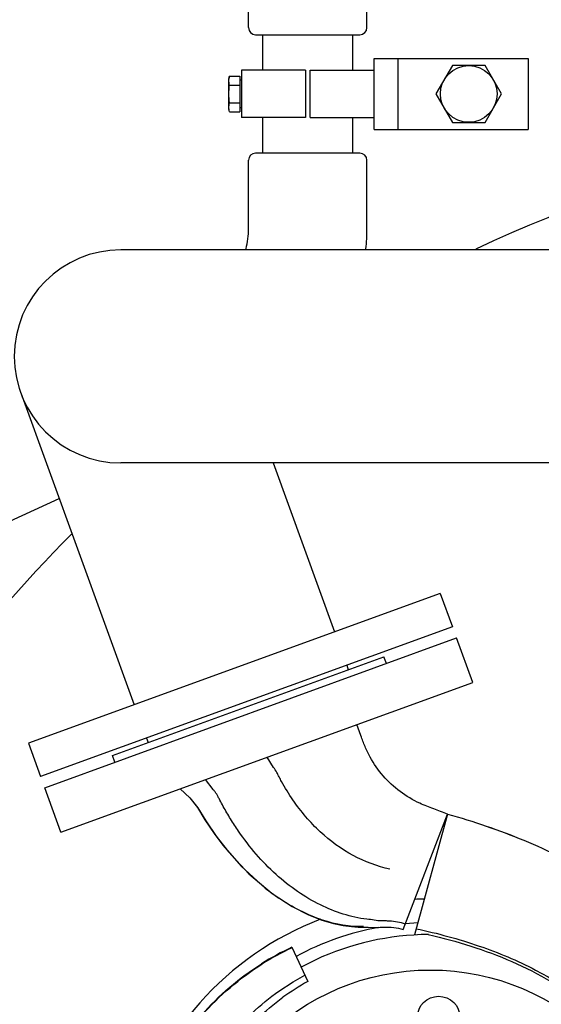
# Model space of a CAD drawing. Header units: millimetres. Extents: x 0 to 1189, y 0 to 841.
# Tile 105 of 117: x 1028 to 1039, y 611 to 632. Entities that reach past the tile are written whole.
import ezdxf
from ezdxf.enums import TextEntityAlignment as Align

# ---------------------------------------------------------------- set-up
doc = ezdxf.new("R2010")
doc.units = ezdxf.units.MM
doc.header["$LTSCALE"] = 65.395
doc.layers.get('0').update_dxf_attribs({"linetype": 'CONTINUOUS'})
for name, color, linetype in [('1907_853506_03_AC_PBL464', 7, 'CONTINUOUS'), ('1907_853700_49_ABL426', 7, 'CONTINUOUS'), ('1907_853700_49_P01_PBL427', 7, 'CONTINUOUS'), ('1907_853700_50_ABL424', 7, 'CONTINUOUS'), ('1907_853700_50_P01_PBL425', 7, 'CONTINUOUS'), ('1907_853800_09_ABL392', 7, 'CONTINUOUS'), ('32007_060000_TLKGS_KGS_ABL374', 7, 'CONTINUOUS'), ('32007_060000_TLKGS_KGS_V_ABL362', 7, 'CONTINUOUS'), ('32007_061000_TLKGS_KGS_ABL375', 7, 'CONTINUOUS'), ('32007_061000_TLKGS_KGS_V_ABL363', 7, 'CONTINUOUS'), ('32007_062000_TLKGS_KGS_TL_V_ABL380', 7, 'CONTINUOUS'), ('32007_633500_01_SIMPLE1_T1_X_PBL406', 7, 'CONTINUOUS'), ('32007_633500_01_SIMPLE1_X_ABL405', 7, 'CONTINUOUS'), ('32007_644000_01_SIMPLE1_T1_X_PBL446', 7, 'CONTINUOUS'), ('32007_644000_01_SIMPLE1_T2_X_PBL1085', 7, 'CONTINUOUS'), ('32007_644000_01_SIMPLE1_X#AF1_ABL445', 7, 'CONTINUOUS'), ('32007_836000_02_SIMPLE1_T3_X_PBL460', 7, 'CONTINUOUS'), ('32007_836000_02_SIMPLE1_X_ABL459', 7, 'CONTINUOUS'), ('32087_000000_TLKGS_MARKETING_ABL354', 7, 'CONTINUOUS'), ('D931_1-M8X65_PBL461', 7, 'CONTINUOUS'), ('D933-M16X30_PBL472', 7, 'CONTINUOUS'), ('left_3_VBL353', 7, 'CONTINUOUS'), ('RKD2000-2X38_PBL462', 7, 'CONTINUOUS'), ('RKD2000-2X38_PBL463', 7, 'CONTINUOUS')]:
    doc.layers.add(name, color=color, linetype=linetype)
doc.styles.get("Standard").update_dxf_attribs({"font": 'txt', "width": 0.6})
doc.dimstyles.new('DIMSTYLE_2', dxfattribs={"dimtxt": 3.5, "dimasz": 3.5, "dimexe": 1.8, "dimexo": 0, "dimgap": 0.875, "dimtad": 1, "dimdec": 0, "dimlfac": 20, "dimdsep": 46, "dimtxsty": 'Standard', "dimblk": '_FILLED', "dimblk1": '_FILLED', "dimblk2": '_FILLED', "dimcen": 0.09, "dimadec": 0, "dimazin": 0, "dimtp": 2, "dimtm": 2, "dimtfac": 1, "dimtdec": 0, "dimtofl": 0, "dimtmove": 0, "dimatfit": 3, "dimldrblk": '_FILLED', "dimfxl": 1, "dimtolj": 1, "dimarcsym": 0})

# ---------------------------------------------------------------- blocks, each defined once
blk = doc.blocks.new('_FILLED')
at = {"color": 0, "linetype": 'ByBlock'}
blk.add_solid([(0, 0), (-1, 0.1671), (-1, -0.1671)], dxfattribs=at)
blk = doc.blocks.new('*D10')
at = {"color": 2, "linetype": 'Continuous'}
for p, q in [((1035.575, 748.515), (986.7, 748.515)), ((988.5, 748.515), (988.5, 660.508)), ((988.5, 572.5), (988.5, 660.508)), ((1011.25, 572.5), (986.7, 572.5))]:
    blk.add_line(p, q, dxfattribs=at)
at = {"color": 2, "linetype": 'Continuous', "xscale": 3.5, "yscale": 3.5, "zscale": 3.5}
for p, rotation in [((988.5, 748.515), 90), ((988.5, 572.5), 270)]:
    blk.add_blockref('_FILLED', p, dxfattribs=dict(at, rotation=rotation))
at = {"color": 2, "linetype": 'Continuous'}
for s, width, p in [(')', 0.333333, (987.625, 665.674)), ('3520', 0.654762, (987.625, 660.508)), ('(', 0.333333, (987.625, 655.341))]:
    blk.add_text(s, height=3.5, rotation=90, dxfattribs=dict(at, width=width)).set_placement(p, align=Align.CENTER)
blk = doc.blocks.new('32007_633500_01_SIMPLE1_T1_X_PBL406', base_point=(1050.372, 601.541))
at = {"layer": '32007_633500_01_SIMPLE1_T1_X_PBL406', "color": 7, "linetype": 'Continuous'}
for start, end in [(90, 115.1873), (135.1624, 151.8349)]:
    blk.add_arc((1050, 600), 30.082, start, end, dxfattribs=at)
blk = doc.blocks.new('32007_633500_01_SIMPLE1_X_ABL405', base_point=(1050.372, 601.541))
at = {"layer": '32007_633500_01_SIMPLE1_T1_X_PBL406'}
blk.add_blockref('32007_633500_01_SIMPLE1_T1_X_PBL406', (1050.372, 601.541), dxfattribs=at)
blk = doc.blocks.new('32007_644000_01_SIMPLE1_T1_X_PBL446', base_point=(1035.884, 609.493))
at = {"layer": '32007_644000_01_SIMPLE1_T1_X_PBL446', "color": 7, "linetype": 'Continuous'}
for p, q in [((1028.098, 615.849), (1036.79, 619.012)), ((1037.132, 618.073), (1036.79, 619.012)), ((1029.526, 616.528), (1035.258, 618.615)), ((1035.31, 618.474), (1035.258, 618.615)), ((1028.44, 614.909), (1037.132, 618.073)), ((1034.774, 616.949), (1034.689, 617.184)), ((1029.578, 616.387), (1029.526, 616.528)), ((1032.931, 616.278), (1032.793, 616.494)), ((1031.653, 615.813), (1031.492, 616.02)), ((1028.44, 614.909), (1028.098, 615.849)), ((1030.958, 615.826), (1031.161, 615.634)), ((1030.959, 615.826), (1031.162, 615.634)), ((1031.161, 615.634), (1031.321, 615.435)), ((1035.667, 612.857), (1036.602, 615.292)), ((1036.602, 615.292), (1035.902, 612.74)), ((1031.689, 614.865), (1031.975, 614.494)), ((1031.975, 614.494), (1032.405, 614.032)), ((1032.405, 614.032), (1032.899, 613.614)), ((1035.971, 612.994), (1035.713, 612.977)), ((1033.317, 612.479), (1033.653, 611.757)), ((1033.81, 612.211), (1033.512, 612.061)), ((1033.043, 611.554), (1033.344, 611.749)), ((1033.344, 611.749), (1033.591, 611.889)), ((1031.791, 609.998), (1032.107, 610.431))]:
    blk.add_line(p, q, dxfattribs=at)
for points in [[(1031.162, 615.634), (1031.327, 615.426), (1031.497, 615.151), (1031.72, 614.826), (1031.861, 614.638), (1032.248, 614.192), (1032.754, 613.729), (1033.041, 613.518)], [(1031.321, 615.435), (1031.481, 615.173), (1031.689, 614.865)], [(1032.899, 613.614), (1033.323, 613.338), (1033.666, 613.165), (1033.95, 613.053), (1034.191, 612.982), (1034.396, 612.939), (1034.571, 612.916), (1034.715, 612.907)], [(1034.715, 612.907), (1034.924, 612.906), (1035.02, 612.901), (1035.095, 612.896), (1035.145, 612.898)], [(1035.145, 612.898), (1035.182, 612.903), (1035.215, 612.906), (1035.243, 612.907), (1035.261, 612.908)]]:
    blk.add_lwpolyline(points, dxfattribs=at)
for centre, radius, start, end in [((1036.24, 607), 6.5, 91.1925, 92.951), ((1036.24, 607), 6.5, 110.9028, 166.1295), ((1036.24, 607), 6, 100.4616, 118.1949), ((1036.24, 607), 5.75, 90.4376, 115), ((1035.661, 607.395), 5.599, 114.7469, 122.2131), ((1035.659, 607.395), 5.588, 114.7312, 122.1986), ((1036.446, 606.772), 5.715, 119.2621, 125.5206), ((1036.24, 607), 4, 82.0906, 94.5162), ((1036.24, 607), 3.568, 87.7029, 89.8293), ((1036.24, 607), 4, 125.7824, 138.2054), ((1036.24, 607), 4, 38.403, 50.8327), ((1035.849, 606.859), 5.13, 142.2792, 171.6547), ((1036.24, 607), 3.568, 131.391, 133.5046), ((1036.24, 607), 3.568, 43.8589, 44.5164), ((1035.931, 606.659), 6.283, 169.651, 178.2846), ((1035.931, 606.658), 6.274, 169.6361, 178.2696), ((1036.24, 607), 4, 169.4509, 181.8874), ((1036.24, 607), 3.568, 176.4502, 177.1785), ((1036.24, 607), 4, 349.4509, 1.8874), ((1036.24, 607), 3.568, 356.4502, 357.1785), ((1036.24, 607), 4, 218.403, 230.8327), ((1036.24, 607), 3.568, 223.8589, 224.5164), ((1036.24, 607), 4, 305.7824, 318.2054), ((1036.24, 607), 3.568, 311.391, 313.5046), ((1036.24, 607), 3.568, 267.7029, 269.8293), ((1036.24, 607), 4, 262.0906, 274.5162)]:
    blk.add_arc(centre, radius, start, end, dxfattribs=at)
for points, knots in [([(1036.018, 615.521), (1035.726, 615.655), (1035.323, 615.955), (1034.999, 616.422), (1034.856, 616.716), (1034.802, 616.871), (1034.774, 616.949)], [0, 0, 0, 0, 0.496888, 0.746529, 0.872702, 1, 1, 1, 1]), ([(1035.383, 614.13), (1035.114, 614.187), (1034.582, 614.39), (1034.005, 614.812), (1033.601, 615.233), (1033.375, 615.529), (1033.211, 615.781), (1033.117, 615.944), (1033.046, 616.075), (1032.997, 616.179), (1032.953, 616.243), (1032.931, 616.278)], [0, 0, 0, 0, 0.244522, 0.499159, 0.630154, 0.763303, 0.830378, 0.897696, 0.931451, 0.96294, 1, 1, 1, 1]), ([(1034.9, 613.073), (1034.561, 613.113), (1034.046, 613.281), (1033.424, 613.65), (1032.968, 614.013), (1032.551, 614.443), (1032.242, 614.845), (1032.02, 615.188), (1031.891, 615.408), (1031.807, 615.566), (1031.761, 615.651), (1031.739, 615.703), (1031.711, 615.735), (1031.687, 615.77), (1031.667, 615.796), (1031.653, 615.813)], [0, 0, 0, 0, 0.232268, 0.35912, 0.491165, 0.627217, 0.765974, 0.835559, 0.904936, 0.939504, 0.95675, 0.97122, 0.977636, 0.985182, 1, 1, 1, 1]), ([(1036.602, 615.292), (1036.504, 615.33), (1036.31, 615.405), (1036.113, 615.478), (1036.018, 615.521)], [0, 0, 0, 0, 0.500453, 1, 1, 1, 1]), ([(1036.602, 615.292), (1037.15, 615.14), (1038.224, 614.778), (1040.216, 613.784), (1042.302, 611.935), (1043.474, 609.426), (1043.727, 607.307), (1043.572, 605.731), (1043.099, 604.242), (1042.332, 602.902), (1041.307, 601.758), (1040.059, 600.859), (1038.647, 600.246), (1037.145, 599.954), (1035.637, 599.969), (1034.66, 600.183), (1034.195, 600.338)], [0, 0, 0, 0, 0.067761, 0.134699, 0.26459, 0.391567, 0.454664, 0.517219, 0.578847, 0.639456, 0.699881, 0.760582, 0.821343, 0.881864, 0.941623, 1, 1, 1, 1]), ([(1036.602, 615.292), (1037.15, 615.14), (1038.224, 614.777), (1040.216, 613.783), (1042.3, 611.934), (1043.472, 609.425), (1043.724, 607.307), (1043.569, 605.732), (1043.096, 604.244), (1042.329, 602.905), (1041.305, 601.762), (1040.058, 600.864), (1038.647, 600.252), (1037.146, 599.959), (1035.639, 599.975), (1034.663, 600.189), (1034.199, 600.344)], [0, 0, 0, 0, 0.067789, 0.134753, 0.264681, 0.391679, 0.454781, 0.517338, 0.578962, 0.639564, 0.699979, 0.760666, 0.821409, 0.88191, 0.941648, 1, 1, 1, 1]), ([(1034.828, 612.917), (1034.537, 612.906), (1033.896, 613.027), (1033.326, 613.325), (1033.041, 613.518)], [0, 0, 0, 0, 0.458345, 1, 1, 1, 1]), ([(1035.71, 612.969), (1035.656, 612.987), (1035.546, 613.015), (1035.405, 613.031), (1035.29, 613.037), (1035.182, 613.032), (1035.052, 613.054), (1034.952, 613.067), (1034.9, 613.073)], [0, 0, 0, 0, 0.210092, 0.413277, 0.519895, 0.630453, 0.808288, 1, 1, 1, 1]), ([(1035.938, 612.872), (1036.388, 612.776), (1037.251, 612.543), (1038.814, 611.895), (1040.137, 610.893), (1041.053, 609.608), (1041.521, 608.544), (1041.76, 607.407), (1041.744, 605.872), (1041.127, 604.004), (1039.785, 602.549), (1038.416, 601.791), (1036.895, 601.335), (1035.665, 601.348), (1034.894, 601.518)], [0, 0, 0, 0, 0.072655, 0.14085, 0.266779, 0.327656, 0.388738, 0.449079, 0.509718, 0.62976, 0.750464, 0.81252, 0.875237, 1, 1, 1, 1]), ([(1036.196, 612.75), (1036.798, 612.611), (1037.69, 612.334), (1038.796, 611.775), (1039.813, 611.07), (1040.668, 610.146), (1041.255, 609.055), (1041.558, 608.174), (1041.703, 607.253), (1041.68, 606.015), (1041.342, 604.799), (1040.715, 603.73), (1039.918, 602.782), (1039.139, 602.24), (1038.582, 601.978)], [0, 0, 0, 0, 0.125098, 0.187709, 0.250312, 0.37511, 0.437696, 0.500279, 0.562854, 0.625432, 0.750144, 0.812723, 0.875304, 1, 1, 1, 1]), ([(1029.751, 607.788), (1029.86, 608.389), (1030.271, 609.571), (1030.989, 610.59), (1031.404, 611.05)], [0, 0, 0, 0, 0.496322, 1, 1, 1, 1]), ([(1029.759, 607.786), (1029.869, 608.387), (1030.279, 609.567), (1030.997, 610.584), (1031.411, 611.044)], [0, 0, 0, 0, 0.496311, 1, 1, 1, 1]), ([(1030.666, 607.623), (1030.738, 608.147), (1031.043, 609.198), (1031.625, 610.123), (1031.975, 610.547)], [0, 0, 0, 0, 0.4901, 1, 1, 1, 1]), ([(1034.195, 600.338), (1033.523, 600.562), (1032.555, 601.064), (1031.481, 602.006), (1030.571, 603.11), (1029.812, 604.736), (1029.631, 606.154), (1029.651, 606.847)], [0, 0, 0, 0, 0.250789, 0.37703, 0.503407, 0.754572, 1, 1, 1, 1]), ([(1034.199, 600.344), (1033.526, 600.568), (1032.56, 601.069), (1031.487, 602.01), (1030.578, 603.113), (1029.82, 604.738), (1029.639, 606.154), (1029.66, 606.847)], [0, 0, 0, 0, 0.250822, 0.37707, 0.503445, 0.754596, 1, 1, 1, 1]), ([(1034.894, 601.518), (1034.308, 601.648), (1033.448, 601.99), (1032.469, 602.708), (1031.828, 603.371), (1031.308, 604.142), (1030.804, 605.273), (1030.634, 606.205), (1030.625, 606.821)], [0, 0, 0, 0, 0.245476, 0.369924, 0.495086, 0.620822, 0.748171, 1, 1, 1, 1]), ([(1038.582, 601.978), (1038.168, 601.783), (1037.287, 601.5), (1035.907, 601.399), (1034.539, 601.619), (1033.268, 602.175), (1032.182, 603.038), (1031.357, 604.154), (1030.851, 605.444), (1030.727, 606.361), (1030.724, 606.818)], [0, 0, 0, 0, 0.124993, 0.250032, 0.375057, 0.500045, 0.625029, 0.749998, 0.875003, 1, 1, 1, 1])]:
    blk.add_open_spline(points, degree=3, knots=knots, dxfattribs=at)
for points in [[(1035.261, 612.908), (1035.397, 612.909), (1035.536, 612.894), (1035.667, 612.857)], [(1031.404, 611.05), (1031.777, 611.464), (1032.206, 611.835), (1032.677, 612.132)], [(1031.411, 611.044), (1031.784, 611.456), (1032.212, 611.827), (1032.682, 612.123)], [(1031.975, 610.547), (1032.286, 610.925), (1032.641, 611.275), (1033.043, 611.554)], [(1032.107, 610.431), (1032.404, 610.8), (1032.74, 611.147), (1033.126, 611.423)], [(1030.625, 606.821), (1030.621, 607.089), (1030.63, 607.358), (1030.666, 607.623)], [(1030.724, 606.818), (1030.722, 607.081), (1030.735, 607.344), (1030.773, 607.604)]]:
    blk.add_open_spline(points, degree=3, dxfattribs=at)
blk = doc.blocks.new('32007_644000_01_SIMPLE1_T2_X_PBL1085', base_point=(1036.24, 607))
at = {"layer": '32007_644000_01_SIMPLE1_T2_X_PBL1085', "color": 7, "linetype": 'Continuous'}
for centre, radius in [((1036.24, 607), 5), ((1036.414, 610.996), 0.45), ((1036.24, 607), 3.45), ((1033.538, 609.949), 0.45), ((1039.189, 609.702), 0.45), ((1032.244, 607.174), 0.45), ((1040.236, 606.826), 0.45), ((1033.291, 604.298), 0.45), ((1038.942, 604.051), 0.45), ((1036.066, 603.004), 0.45)]:
    blk.add_circle(centre, radius, dxfattribs=at)
blk = doc.blocks.new('32007_644000_01_SIMPLE1_X#AF1_ABL445', base_point=(1035.884, 609.493))
at = {"layer": '32007_644000_01_SIMPLE1_T1_X_PBL446'}
blk.add_blockref('32007_644000_01_SIMPLE1_T1_X_PBL446', (1035.884, 609.493), dxfattribs=at)
at = {"layer": '32007_644000_01_SIMPLE1_T2_X_PBL1085'}
blk.add_blockref('32007_644000_01_SIMPLE1_T2_X_PBL1085', (1036.24, 607), dxfattribs=at)
blk = doc.blocks.new('32007_061000_TLKGS_KGS_V_ABL363', base_point=(1050.785, 629.288))
at = {"layer": '32007_633500_01_SIMPLE1_X_ABL405'}
blk.add_blockref('32007_633500_01_SIMPLE1_X_ABL405', (1050.372, 601.541), dxfattribs=at)
at = {"layer": '32007_644000_01_SIMPLE1_X#AF1_ABL445'}
blk.add_blockref('32007_644000_01_SIMPLE1_X#AF1_ABL445', (1035.884, 609.493), dxfattribs=at)
blk = doc.blocks.new('32007_836000_02_SIMPLE1_T3_X_PBL460', base_point=(1044.545, 625.314))
at = {"layer": '32007_836000_02_SIMPLE1_T3_X_PBL460', "color": 7, "linetype": 'Continuous'}
for p, q in [((1052.205, 627.207), (1029.705, 627.207)), ((1052.205, 627.207), (1035.405, 627.207)), ((1027.591, 624.187), (1029.988, 617.601)), ((1057.6, 622.707), (1029.705, 622.707)), ((1032.919, 622.707), (1034.217, 619.14)), ((1036.447, 619.952), (1027.755, 616.788)), ((1036.447, 619.952), (1036.704, 619.247)), ((1036.704, 619.247), (1028.012, 616.083)), ((1034.473, 618.435), (1034.507, 618.341)), ((1027.755, 616.788), (1028.012, 616.083)), ((1030.245, 616.896), (1030.279, 616.802))]:
    blk.add_line(p, q, dxfattribs=at)
blk.add_arc((1029.705, 624.957), 2.25, 90, 270, dxfattribs=at)
blk = doc.blocks.new('32007_836000_02_SIMPLE1_X_ABL459', base_point=(1061.37, 626.441))
at = {"layer": '32007_836000_02_SIMPLE1_T3_X_PBL460'}
blk.add_blockref('32007_836000_02_SIMPLE1_T3_X_PBL460', (1044.545, 625.314), dxfattribs=at)
blk = doc.blocks.new('32007_062000_TLKGS_KGS_TL_V_ABL380', base_point=(1053.425, 672.134))
at = {"layer": '32007_836000_02_SIMPLE1_X_ABL459'}
blk.add_blockref('32007_836000_02_SIMPLE1_X_ABL459', (1061.37, 626.441), dxfattribs=at)
blk = doc.blocks.new('32007_060000_TLKGS_KGS_V_ABL362', base_point=(1051.297, 653.168))
at = {"layer": '32007_061000_TLKGS_KGS_V_ABL363'}
blk.add_blockref('32007_061000_TLKGS_KGS_V_ABL363', (1050.785, 629.288), dxfattribs=at)
at = {"layer": '32007_062000_TLKGS_KGS_TL_V_ABL380'}
blk.add_blockref('32007_062000_TLKGS_KGS_TL_V_ABL380', (1053.425, 672.134), dxfattribs=at)
blk = doc.blocks.new('1907_853700_50_P01_PBL425', base_point=(1025.325, 627.323))
at = {"layer": '1907_853700_50_P01_PBL425', "color": 7, "linetype": 'Continuous'}
for p, q in [((1032.4, 631.9), (1032.4, 641.895)), ((1034.9, 631.9), (1034.9, 641.895)), ((1032.55, 631.75), (1034.75, 631.75)), ((1034.75, 629.25), (1032.55, 629.25)), ((1032.4, 627.653), (1032.4, 629.1)), ((1034.9, 627.653), (1034.9, 629.1)), ((1018.25, 617.322), (1028.403, 621.956))]:
    blk.add_line(p, q, dxfattribs=at)
for centre, radius, start, end in [((1032.55, 631.9), 0.15, 180, 270), ((1034.75, 631.9), 0.15, 270, 360), ((1032.55, 629.1), 0.15, 90, 180), ((1034.75, 629.1), 0.15, 0, 90), ((1030.65, 627.653), 1.75, 346.0255, 360), ((1030.65, 627.653), 4.25, 354.2405, 360)]:
    blk.add_arc(centre, radius, start, end, dxfattribs=at)
blk = doc.blocks.new('1907_853700_49_P01_PBL427', base_point=(1025.325, 619.85))
at = {"layer": '1907_853700_49_P01_PBL427', "color": 7, "linetype": 'Continuous'}
for p, q in [((1032.7, 631), (1032.7, 631.75)), ((1034.6, 631), (1034.6, 631.75)), ((1032.7, 629.25), (1032.7, 630)), ((1034.6, 629.25), (1034.6, 630))]:
    blk.add_line(p, q, dxfattribs=at)
blk = doc.blocks.new('1907_853700_49_ABL426', base_point=(1025.325, 619.85))
at = {"layer": '1907_853700_49_P01_PBL427'}
blk.add_blockref('1907_853700_49_P01_PBL427', (1025.325, 619.85), dxfattribs=at)
blk = doc.blocks.new('1907_853700_50_ABL424', base_point=(1025.325, 624.923))
at = {"layer": '1907_853700_49_ABL426'}
blk.add_blockref('1907_853700_49_ABL426', (1025.325, 619.85), dxfattribs=at)
at = {"layer": '1907_853700_50_P01_PBL425'}
blk.add_blockref('1907_853700_50_P01_PBL425', (1025.325, 627.323), dxfattribs=at)
blk = doc.blocks.new('D931_1-M8X65_PBL461', base_point=(1032.118, 630.5))
at = {"layer": 'D931_1-M8X65_PBL461', "color": 7, "linetype": 'Continuous'}
for p, q in [((1031.999, 630.875), (1031.985, 630.825)), ((1031.999, 630.875), (1032.22, 630.875)), ((1032.22, 630.875), (1032.22, 630.125)), ((1031.985, 630.175), (1031.985, 630.825)), ((1031.999, 630.688), (1032.22, 630.688)), ((1032.25, 630.79), (1032.22, 630.79)), ((1031.999, 630.312), (1032.22, 630.312)), ((1032.25, 630.21), (1032.22, 630.21)), ((1031.999, 630.125), (1031.985, 630.175)), ((1031.999, 630.125), (1032.22, 630.125))]:
    blk.add_line(p, q, dxfattribs=at)
for points in [[(1031.985, 630.781), (1031.985, 630.813), (1031.99, 630.845), (1031.999, 630.875)], [(1031.999, 630.688), (1031.99, 630.718), (1031.985, 630.75), (1031.985, 630.781)], [(1031.985, 630.5), (1031.985, 630.563), (1031.99, 630.625), (1031.999, 630.688)], [(1031.999, 630.312), (1031.99, 630.375), (1031.985, 630.437), (1031.985, 630.5)], [(1031.985, 630.219), (1031.985, 630.25), (1031.99, 630.282), (1031.999, 630.312)], [(1031.999, 630.125), (1031.99, 630.155), (1031.985, 630.187), (1031.985, 630.219)]]:
    blk.add_open_spline(points, degree=3, dxfattribs=at)
blk = doc.blocks.new('RKD2000-2X38_PBL462', base_point=(1032.925, 630.5))
at = {"layer": 'RKD2000-2X38_PBL462', "color": 7, "linetype": 'Continuous'}
for p, q in [((1032.25, 631), (1032.25, 630)), ((1033.6, 631), (1032.25, 631)), ((1033.6, 631), (1033.6, 630)), ((1033.6, 630), (1032.25, 630))]:
    blk.add_line(p, q, dxfattribs=at)
blk = doc.blocks.new('RKD2000-2X38_PBL463', base_point=(1034.375, 630.5))
at = {"layer": 'RKD2000-2X38_PBL463', "color": 7, "linetype": 'Continuous'}
for p, q in [((1033.7, 630), (1033.7, 631)), ((1033.7, 631), (1035.05, 631)), ((1035.05, 630), (1035.05, 631)), ((1033.7, 630), (1035.05, 630))]:
    blk.add_line(p, q, dxfattribs=at)
blk = doc.blocks.new('1907_853506_03_AC_PBL464', base_point=(1036.675, 630.5))
at = {"layer": '1907_853506_03_AC_PBL464', "color": 7, "linetype": 'Continuous'}
for p, q in [((1035.05, 631), (1035.05, 631.25)), ((1035.05, 631.25), (1038.3, 631.25)), ((1035.55, 631.25), (1035.55, 629.75)), ((1038.3, 631.25), (1038.3, 629.75)), ((1035.05, 629.75), (1035.05, 630)), ((1035.05, 629.75), (1038.3, 629.75))]:
    blk.add_line(p, q, dxfattribs=at)
blk = doc.blocks.new('D933-M16X30_PBL472', base_point=(1037.05, 630.5))
at = {"layer": 'D933-M16X30_PBL472', "color": 7, "linetype": 'Continuous'}
for p, q in [((1036.704, 631.1), (1036.357, 630.5)), ((1037.396, 631.1), (1036.704, 631.1)), ((1037.743, 630.5), (1037.396, 631.1)), ((1036.357, 630.5), (1036.704, 629.9)), ((1037.396, 629.9), (1037.743, 630.5)), ((1036.704, 629.9), (1037.396, 629.9))]:
    blk.add_line(p, q, dxfattribs=at)
blk.add_circle((1037.05, 630.5), 0.599, dxfattribs=at)
blk = doc.blocks.new('1907_853800_09_ABL392', base_point=(1026.42, 623.623))
at = {"layer": '1907_853506_03_AC_PBL464'}
blk.add_blockref('1907_853506_03_AC_PBL464', (1036.675, 630.5), dxfattribs=at)
at = {"layer": '1907_853700_50_ABL424'}
blk.add_blockref('1907_853700_50_ABL424', (1025.325, 624.923), dxfattribs=at)
at = {"layer": 'D931_1-M8X65_PBL461'}
blk.add_blockref('D931_1-M8X65_PBL461', (1032.118, 630.5), dxfattribs=at)
at = {"layer": 'D933-M16X30_PBL472'}
blk.add_blockref('D933-M16X30_PBL472', (1037.05, 630.5), dxfattribs=at)
at = {"layer": 'RKD2000-2X38_PBL462'}
blk.add_blockref('RKD2000-2X38_PBL462', (1032.925, 630.5), dxfattribs=at)
at = {"layer": 'RKD2000-2X38_PBL463'}
blk.add_blockref('RKD2000-2X38_PBL463', (1034.375, 630.5), dxfattribs=at)
blk = doc.blocks.new('32007_061000_TLKGS_KGS_ABL375', base_point=(1020.407, 623.623))
at = {"layer": '1907_853800_09_ABL392'}
blk.add_blockref('1907_853800_09_ABL392', (1026.42, 623.623), dxfattribs=at)
blk = doc.blocks.new('32007_060000_TLKGS_KGS_ABL374', base_point=(1020.407, 623.623))
at = {"layer": '32007_061000_TLKGS_KGS_ABL375'}
blk.add_blockref('32007_061000_TLKGS_KGS_ABL375', (1020.407, 623.623), dxfattribs=at)
blk = doc.blocks.new('32087_000000_TLKGS_MARKETING_ABL354', base_point=(1054.922, 648.425))
at = {"layer": '32007_060000_TLKGS_KGS_ABL374'}
blk.add_blockref('32007_060000_TLKGS_KGS_ABL374', (1020.407, 623.623), dxfattribs=at)
at = {"layer": '32007_060000_TLKGS_KGS_V_ABL362'}
blk.add_blockref('32007_060000_TLKGS_KGS_V_ABL362', (1051.297, 653.168), dxfattribs=at)
blk = doc.blocks.new('LEFT_3_VBL353', base_point=(1060.565, 650.974))
at = {"layer": '32087_000000_TLKGS_MARKETING_ABL354'}
blk.add_blockref('32087_000000_TLKGS_MARKETING_ABL354', (1054.922, 648.425), dxfattribs=at)

msp = doc.modelspace()

# ---------------------------------------------------------------- block references
at = {"layer": 'left_3_VBL353'}
msp.add_blockref('LEFT_3_VBL353', (1060.56515, 650.97405), dxfattribs=at)

# ---------------------------------------------------------------- dimensions: what is measured, and where the dimension line sits
at = {"color": 2, "linetype": 'Continuous'}
dim = msp.add_linear_dim(base=(988.5, 748.51511), p1=(1011.25, 572.5), p2=(1035.575, 748.51511), angle=90, text='(<>)', dimstyle='DIMSTYLE_2', dxfattribs=at)
dim.commit()
dim.dimension.update_dxf_attribs({"geometry": '*D10', "text_midpoint": (988.5, 660.50755), "dimtype": 160})

doc.saveas('drawing.dxf')
